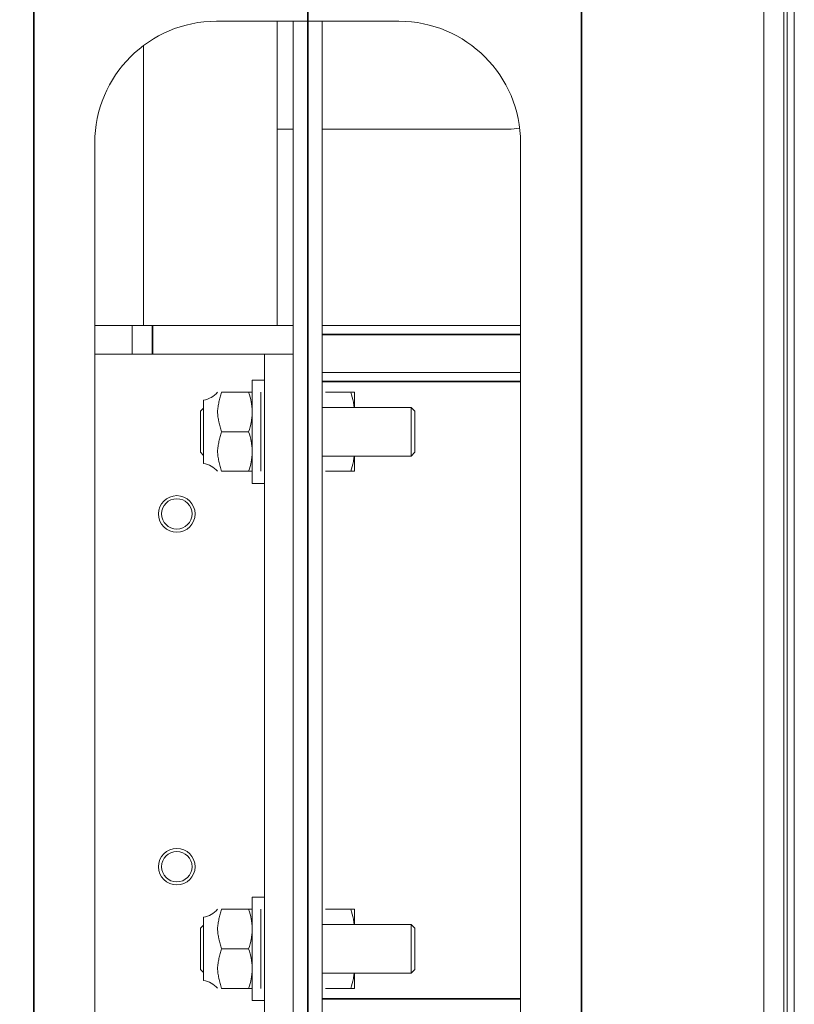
# Model space of a CAD drawing. Header units: millimetres. Extents: x 4 to 1188, y 1 to 840.
# Tile 101 of 203: x 407 to 426, y 681 to 704. Entities that reach past the tile are written whole.
import ezdxf

# ---------------------------------------------------------------- set-up
doc = ezdxf.new("R2010")
doc.units = ezdxf.units.MM
doc.layers.add('1', color=7, linetype='Continuous')
doc.styles.add('Arial Unicode MS', font='Arial Unicode MS')
doc.dimstyles.get("Standard").update_dxf_attribs({"dimtxt": 0.18, "dimasz": 0.18, "dimexe": 0.18, "dimexo": 0.0625, "dimgap": 0.09, "dimtad": 0, "dimtih": 1, "dimtoh": 1, "dimdec": 4, "dimzin": 0, "dimdsep": 46, "dimtxsty": 'Standard', "dimcen": 0.09, "dimadec": 0, "dimazin": 0, "dimtfac": 1, "dimtdec": 4, "dimtofl": 0, "dimtmove": 0, "dimatfit": 3, "dimfxl": 0, "dimtolj": 1, "dimtzin": 0, "dimarcsym": 0})

# ---------------------------------------------------------------- blocks, each defined once
blk = doc.blocks.new('_U9')
at = {"layer": '1', "color": 18, "lineweight": 35}
for p, q in [((407.831, 769.054), (407.831, 573.435)), ((420.689, 769.054), (420.689, 573.435)), ((407.831, 575.435), (420.689, 575.435))]:
    blk.add_line(p, q, dxfattribs=at)
at = {"layer": '1', "color": 18, "lineweight": 70}
for points in [[(407.831, 575.435), (411.331, 576.211), (411.331, 574.659)], [(420.689, 575.435), (417.189, 574.659), (417.189, 576.211)]]:
    blk.add_solid(points, dxfattribs=at)
at = {"layer": '1', "color": 18, "linetype": 'Continuous', "lineweight": 13, "insert": (410.89, 576.68), "char_height": 5, "attachment_point": 7, "line_spacing_factor": 1.047437, "style": 'Arial Unicode MS'}
blk.add_mtext('\\fArial Unicode MS|b0|i0;\\W1.0000;90', dxfattribs=at)
blk = doc.blocks.new('_U10')
at = {"layer": '1', "color": 18, "lineweight": 35}
for p, q in [((238.717, 599.868), (238.717, 822.725)), ((414.26, 599.868), (414.26, 822.725)), ((238.717, 820.725), (414.26, 820.725))]:
    blk.add_line(p, q, dxfattribs=at)
at = {"layer": '1', "color": 18, "lineweight": 70}
for points in [[(238.717, 820.725), (242.217, 821.501), (242.217, 819.949)], [(414.26, 820.725), (410.76, 819.949), (410.76, 821.501)]]:
    blk.add_solid(points, dxfattribs=at)
at = {"layer": '1', "color": 18, "linetype": 'Continuous', "lineweight": 13, "insert": (315.971, 823.285), "char_height": 5, "attachment_point": 7, "line_spacing_factor": 1.047437, "style": 'Arial Unicode MS'}
blk.add_mtext('\\fArial Unicode MS|b0|i0;\\W1.0000;{\\H1.21x;(}1229{\\H1.21x;)}', dxfattribs=at)

msp = doc.modelspace()

# ---------------------------------------------------------------- linework, layer by layer
at = {"layer": '1', "color": 18, "linetype": 'Continuous', "lineweight": 35}
for q in [(414.26, 808.7252), (414.26, 801.7252)]:
    msp.add_line((414.26, 662.8252), q, dxfattribs=at)
at = {"layer": '1', "color": 154, "linetype": 'Continuous', "lineweight": 13}
for p, q in [((425.5172, 716.768), (425.5172, 660.3966)), ((425.6886, 716.768), (425.6886, 660.3966)), ((425.4457, 668.3966), (425.4457, 708.768)), ((424.9743, 707.868), (424.9743, 669.2966)), ((416.4029, 704.2966), (412.1172, 704.2966)), ((413.5457, 704.2965), (413.5457, 697.1535)), ((413.9207, 672.8684), (413.9207, 704.2962)), ((414.5993, 672.8684), (414.5993, 704.2962)), ((410.4029, 703.7248), (410.4029, 697.1534)), ((413.9207, 701.7609), (413.5458, 701.7609)), ((418.9743, 701.7609), (414.5993, 701.7609)), ((409.26, 701.4394), (409.26, 675.7252)), ((419.26, 675.7252), (419.26, 701.4394)), ((410.1391, 697.1537), (409.26, 697.1537)), ((410.1391, 697.1537), (410.6159, 697.1537)), ((410.1391, 696.4752), (410.1391, 697.1537)), ((413.9207, 697.1537), (410.6159, 697.1537)), ((419.2598, 697.1537), (414.5991, 697.1537)), ((410.1391, 696.4752), (409.26, 696.4752)), ((410.6159, 696.4752), (410.1391, 696.4752)), ((413.2421, 696.4752), (410.6159, 696.4752)), ((413.2422, 696.4752), (413.9207, 696.4752)), ((413.2422, 680.6894), (413.2422, 696.4752)), ((413.2422, 695.868), (412.9565, 695.868)), ((412.9565, 695.868), (412.9565, 693.4394)), ((419.26, 696.0466), (414.5991, 696.0466)), ((411.8136, 695.3966), (411.8136, 694.6537)), ((412.2389, 695.5823), (412.8735, 695.5823)), ((413.1636, 695.118), (413.1636, 695.5823)), ((415.2735, 695.5823), (414.6822, 695.5823)), ((415.3565, 695.5823), (415.3565, 695.2252)), ((411.8136, 695.2073), (411.7422, 695.1359)), ((416.6886, 695.2252), (414.5993, 695.2252)), ((416.7779, 695.1359), (416.6886, 695.2252)), ((416.6886, 695.2252), (416.6886, 694.6537)), ((411.7422, 694.1716), (411.7422, 695.1359)), ((413.1636, 694.1894), (413.1636, 695.118)), ((416.7779, 694.6537), (416.7779, 695.1359)), ((411.8136, 694.6537), (411.8136, 693.9109)), ((412.2389, 694.6537), (412.8735, 694.6537)), ((416.6886, 694.6537), (416.6886, 694.0823)), ((416.7779, 694.1716), (416.7779, 694.6537)), ((411.7422, 694.1716), (411.8136, 694.1002)), ((413.1636, 693.7252), (413.1636, 694.1894)), ((414.5993, 694.0823), (416.6886, 694.0823)), ((415.3565, 694.0823), (415.3565, 693.7252)), ((416.6886, 694.0823), (416.7779, 694.1716)), ((412.2389, 693.7252), (412.8735, 693.7252)), ((415.2735, 693.7252), (414.6822, 693.7252)), ((412.9565, 693.4394), (413.2422, 693.4394)), ((413.2422, 683.7252), (412.9565, 683.7252)), ((412.9565, 683.7252), (412.9565, 681.2966)), ((412.2389, 683.4394), (412.8735, 683.4394)), ((413.1636, 682.9752), (413.1636, 683.4394)), ((415.2735, 683.4394), (414.6822, 683.4394)), ((415.3565, 683.4394), (415.3565, 683.0823)), ((411.8136, 683.2537), (411.8136, 682.5109)), ((411.8136, 683.0644), (411.7422, 682.993)), ((411.7422, 682.0287), (411.7422, 682.993)), ((413.1636, 682.0466), (413.1636, 682.9752)), ((416.6886, 683.0823), (414.5993, 683.0823)), ((416.7779, 682.993), (416.6886, 683.0823)), ((416.6886, 683.0823), (416.6886, 682.5109)), ((416.7779, 682.5109), (416.7779, 682.993)), ((411.8136, 682.5109), (411.8136, 681.768)), ((412.2389, 682.5109), (412.8735, 682.5109)), ((416.6886, 682.5109), (416.6886, 681.9394)), ((416.7779, 682.0287), (416.7779, 682.5109)), ((411.7422, 682.0287), (411.8136, 681.9573)), ((413.1636, 681.5823), (413.1636, 682.0466)), ((416.6886, 681.9394), (416.7779, 682.0287)), ((414.5993, 681.9394), (416.6886, 681.9394)), ((415.3565, 681.9394), (415.3565, 681.5823)), ((412.2389, 681.5823), (412.8735, 681.5823)), ((415.2735, 681.5823), (414.6822, 681.5823)), ((412.9565, 681.2966), (413.2422, 681.2966))]:
    msp.add_line(p, q, dxfattribs=at)
at = {"layer": '1', "color": 154, "linetype": 'Continuous', "lineweight": 35}
for p, q in [((410.6159, 697.1537), (410.6159, 696.4752)), ((414.5991, 696.9394), (419.26, 696.9394)), ((419.26, 695.8323), (414.5991, 695.8323)), ((414.5991, 681.3323), (419.26, 681.3323))]:
    msp.add_line(p, q, dxfattribs=at)
at = {"layer": '1', "color": 154, "linetype": 'Continuous', "lineweight": 13}
for centre, radius in [((411.1862, 692.7252), 0.4286), ((411.1862, 692.7252), 0.3571), ((411.1862, 684.4394), 0.4286), ((411.1862, 684.4394), 0.3571)]:
    msp.add_circle(centre, radius, dxfattribs=at)
for centre, radius, start, end in [((412.1172, 701.4394), 2.8571, 90, 180), ((416.4029, 701.4394), 2.8571, 0, 90), ((418.9743, 703.1894), 1.4286, 270, 280.67766), ((411.7112, 695.968), 0.5805, 280.15509, 318.28929), ((411.7112, 693.3394), 0.5805, 41.6714, 79.84491), ((411.7112, 683.8252), 0.5805, 280.15509, 318.28929), ((411.7112, 681.1966), 0.5805, 41.6714, 79.84491)]:
    msp.add_arc(centre, radius, start, end, dxfattribs=at)
for points, knots in [([(412.2389, 695.5823), (412.2288, 695.5443), (412.218, 695.5063), (412.1967, 695.4304), (412.1863, 695.3924), (412.1678, 695.3163), (412.1599, 695.2781), (412.1515, 695.2205), (412.1492, 695.2012), (412.1461, 695.1626), (412.1453, 695.1432), (412.145, 695.1044), (412.1456, 695.0849), (412.1482, 695.0458), (412.1502, 695.0262), (412.1555, 694.9868), (412.1588, 694.9671), (412.1646, 694.9374), (412.1666, 694.9276), (412.1709, 694.9078), (412.1732, 694.898), (412.1849, 694.8488), (412.1956, 694.8098), (412.2174, 694.7318), (412.2285, 694.6928), (412.2389, 694.6537)], [0, 0, 0, 0, 0.125, 0.125, 0.25, 0.25, 0.375, 0.375, 0.4375, 0.4375, 0.5, 0.5, 0.5625, 0.5625, 0.625, 0.625, 0.6875, 0.6875, 0.71875, 0.71875, 0.75, 0.75, 0.875, 0.875, 1, 1, 1, 1]), ([(412.9565, 695.5823), (412.9564, 695.5823), (412.9545, 695.5823), (412.947, 695.5823), (412.9414, 695.5823), (412.927, 695.5823), (412.9182, 695.5823), (412.9054, 695.5823), (412.9027, 695.5823), (412.8973, 695.5823), (412.8945, 695.5823), (412.8859, 695.5823), (412.8798, 695.5823), (412.8735, 695.5823)], [0, 0, 0, 0, 0.25, 0.25, 0.5, 0.5, 0.75, 0.75, 0.8125, 0.8125, 0.875, 0.875, 1, 1, 1, 1]), ([(412.8735, 695.5823), (412.8988, 695.5063), (412.9197, 695.4298), (412.9413, 695.3139), (412.9469, 695.275), (412.9545, 695.1969), (412.9565, 695.1576), (412.9565, 695.118)], [0, 0, 0, 0, 0.5, 0.5, 0.75, 0.75, 1, 1, 1, 1]), ([(415.2735, 695.5823), (415.2798, 695.5823), (415.2859, 695.5823), (415.2945, 695.5823), (415.2973, 695.5823), (415.3027, 695.5823), (415.3054, 695.5823), (415.3182, 695.5823), (415.327, 695.5823), (415.3414, 695.5823), (415.347, 695.5823), (415.3545, 695.5823), (415.3564, 695.5823), (415.3564, 695.5823)], [0, 0, 0, 0, 0.125126, 0.125126, 0.187689, 0.187689, 0.250252, 0.250252, 0.500504, 0.500504, 0.7507559, 0.7507559, 1, 1, 1, 1]), ([(415.3517, 695.2258), (415.3513, 695.2293), (415.351, 695.2327), (415.3469, 695.2753), (415.3413, 695.3142), (415.3196, 695.4301), (415.2988, 695.5065), (415.2735, 695.5823)], [0, 0, 0, 0, 0.0284581, 0.0284581, 0.3523054, 0.3523054, 1, 1, 1, 1]), ([(412.9565, 695.118), (412.9565, 695.1082), (412.9563, 695.0983), (412.9558, 695.0785), (412.9555, 695.0687), (412.954, 695.0391), (412.9526, 695.0195), (412.9469, 694.9607), (412.9413, 694.9218), (412.9196, 694.8059), (412.8988, 694.7295), (412.8735, 694.6537)], [0, 0, 0, 0, 0.0625, 0.0625, 0.125, 0.125, 0.25, 0.25, 0.5, 0.5, 1, 1, 1, 1]), ([(412.2389, 694.6537), (412.2288, 694.6157), (412.218, 694.5778), (412.1967, 694.5018), (412.1863, 694.4639), (412.1678, 694.3877), (412.1599, 694.3495), (412.1515, 694.2919), (412.1492, 694.2727), (412.1461, 694.234), (412.1453, 694.2147), (412.145, 694.1758), (412.1456, 694.1563), (412.1482, 694.1172), (412.1502, 694.0976), (412.1555, 694.0583), (412.1588, 694.0385), (412.1646, 694.0089), (412.1666, 693.999), (412.1709, 693.9793), (412.1732, 693.9694), (412.1849, 693.9203), (412.1956, 693.8812), (412.2174, 693.8032), (412.2285, 693.7643), (412.2389, 693.7252)], [0, 0, 0, 0, 0.125, 0.125, 0.25, 0.25, 0.375, 0.375, 0.4375, 0.4375, 0.5, 0.5, 0.5625, 0.5625, 0.625, 0.625, 0.6875, 0.6875, 0.71875, 0.71875, 0.75, 0.75, 0.875, 0.875, 1, 1, 1, 1]), ([(412.8735, 694.6537), (412.8988, 694.5778), (412.9197, 694.5013), (412.9413, 694.3853), (412.9469, 694.3465), (412.9545, 694.2683), (412.9565, 694.229), (412.9565, 694.1894)], [0, 0, 0, 0, 0.5, 0.5, 0.75, 0.75, 1, 1, 1, 1]), ([(412.9565, 694.1894), (412.9565, 694.1796), (412.9563, 694.1697), (412.9558, 694.15), (412.9555, 694.1401), (412.954, 694.1105), (412.9526, 694.0909), (412.9469, 694.0322), (412.9413, 693.9933), (412.9196, 693.8773), (412.8988, 693.8009), (412.8735, 693.7252)], [0, 0, 0, 0, 0.0625, 0.0625, 0.125, 0.125, 0.25, 0.25, 0.5, 0.5, 1, 1, 1, 1]), ([(415.2735, 693.7252), (415.2988, 693.8011), (415.3197, 693.8776), (415.3413, 693.9936), (415.3469, 694.0324), (415.351, 694.0748), (415.3513, 694.0781), (415.3516, 694.0813)], [0, 0, 0, 0, 0.6485347, 0.6485347, 0.9728021, 0.9728021, 1, 1, 1, 1]), ([(412.8735, 693.7252), (412.8798, 693.7252), (412.8859, 693.7252), (412.8945, 693.7252), (412.8973, 693.7252), (412.9027, 693.7252), (412.9054, 693.7252), (412.9182, 693.7252), (412.927, 693.7252), (412.9414, 693.7252), (412.947, 693.7252), (412.9545, 693.7252), (412.9564, 693.7252), (412.9564, 693.7252)], [0, 0, 0, 0, 0.1251261, 0.1251261, 0.1876891, 0.1876891, 0.2502521, 0.2502521, 0.5005042, 0.5005042, 0.7507563, 0.7507563, 1, 1, 1, 1]), ([(415.3565, 693.7252), (415.3564, 693.7252), (415.3545, 693.7252), (415.347, 693.7252), (415.3414, 693.7252), (415.327, 693.7252), (415.3182, 693.7252), (415.3054, 693.7252), (415.3027, 693.7252), (415.2973, 693.7252), (415.2945, 693.7252), (415.2859, 693.7252), (415.2798, 693.7252), (415.2735, 693.7252)], [0, 0, 0, 0, 0.25, 0.25, 0.5, 0.5, 0.75, 0.75, 0.8125, 0.8125, 0.875, 0.875, 1, 1, 1, 1]), ([(412.2389, 683.4394), (412.2288, 683.4014), (412.218, 683.3635), (412.1967, 683.2876), (412.1863, 683.2496), (412.1678, 683.1734), (412.1599, 683.1352), (412.1515, 683.0776), (412.1492, 683.0584), (412.1461, 683.0198), (412.1453, 683.0004), (412.145, 682.9615), (412.1456, 682.942), (412.1482, 682.9029), (412.1502, 682.8833), (412.1555, 682.844), (412.1588, 682.8242), (412.1646, 682.7946), (412.1666, 682.7847), (412.1709, 682.765), (412.1732, 682.7551), (412.1849, 682.706), (412.1956, 682.6669), (412.2174, 682.5889), (412.2285, 682.55), (412.2389, 682.5109)], [0, 0, 0, 0, 0.125, 0.125, 0.25, 0.25, 0.375, 0.375, 0.4375, 0.4375, 0.5, 0.5, 0.5625, 0.5625, 0.625, 0.625, 0.6875, 0.6875, 0.71875, 0.71875, 0.75, 0.75, 0.875, 0.875, 1, 1, 1, 1]), ([(412.9565, 683.4394), (412.9564, 683.4394), (412.9545, 683.4394), (412.947, 683.4394), (412.9414, 683.4394), (412.927, 683.4394), (412.9182, 683.4394), (412.9054, 683.4394), (412.9027, 683.4394), (412.8973, 683.4394), (412.8945, 683.4394), (412.8859, 683.4394), (412.8798, 683.4394), (412.8735, 683.4394)], [0, 0, 0, 0, 0.25, 0.25, 0.5, 0.5, 0.75, 0.75, 0.8125, 0.8125, 0.875, 0.875, 1, 1, 1, 1]), ([(412.8735, 683.4394), (412.8988, 683.3635), (412.9197, 683.287), (412.9413, 683.171), (412.9469, 683.1322), (412.9545, 683.054), (412.9565, 683.0147), (412.9565, 682.9752)], [0, 0, 0, 0, 0.5, 0.5, 0.75, 0.75, 1, 1, 1, 1]), ([(415.2735, 683.4394), (415.2798, 683.4394), (415.2859, 683.4394), (415.2945, 683.4394), (415.2973, 683.4394), (415.3027, 683.4394), (415.3054, 683.4394), (415.3182, 683.4394), (415.327, 683.4394), (415.3414, 683.4394), (415.347, 683.4394), (415.3545, 683.4394), (415.3564, 683.4394), (415.3564, 683.4394)], [0, 0, 0, 0, 0.125126, 0.125126, 0.187689, 0.187689, 0.250252, 0.250252, 0.500504, 0.500504, 0.7507559, 0.7507559, 1, 1, 1, 1]), ([(415.3517, 683.083), (415.3513, 683.0864), (415.351, 683.0898), (415.3469, 683.1324), (415.3413, 683.1713), (415.3196, 683.2873), (415.2988, 683.3637), (415.2735, 683.4394)], [0, 0, 0, 0, 0.0284581, 0.0284581, 0.3523054, 0.3523054, 1, 1, 1, 1]), ([(412.9565, 682.9752), (412.9565, 682.9653), (412.9563, 682.9554), (412.9558, 682.9357), (412.9555, 682.9258), (412.954, 682.8962), (412.9526, 682.8766), (412.9469, 682.8179), (412.9413, 682.779), (412.9196, 682.663), (412.8988, 682.5866), (412.8735, 682.5109)], [0, 0, 0, 0, 0.0625, 0.0625, 0.125, 0.125, 0.25, 0.25, 0.5, 0.5, 1, 1, 1, 1]), ([(412.2389, 682.5109), (412.2288, 682.4729), (412.218, 682.4349), (412.1967, 682.359), (412.1863, 682.321), (412.1678, 682.2448), (412.1599, 682.2066), (412.1515, 682.149), (412.1492, 682.1298), (412.1461, 682.0912), (412.1453, 682.0718), (412.145, 682.033), (412.1456, 682.0135), (412.1482, 681.9744), (412.1502, 681.9547), (412.1555, 681.9154), (412.1588, 681.8957), (412.1646, 681.866), (412.1666, 681.8561), (412.1709, 681.8364), (412.1732, 681.8266), (412.1849, 681.7774), (412.1956, 681.7384), (412.2174, 681.6604), (412.2285, 681.6214), (412.2389, 681.5823)], [0, 0, 0, 0, 0.125, 0.125, 0.25, 0.25, 0.375, 0.375, 0.4375, 0.4375, 0.5, 0.5, 0.5625, 0.5625, 0.625, 0.625, 0.6875, 0.6875, 0.71875, 0.71875, 0.75, 0.75, 0.875, 0.875, 1, 1, 1, 1]), ([(412.8735, 682.5109), (412.8988, 682.4349), (412.9197, 682.3584), (412.9413, 682.2425), (412.9469, 682.2036), (412.9545, 682.1254), (412.9565, 682.0861), (412.9565, 682.0466)], [0, 0, 0, 0, 0.5, 0.5, 0.75, 0.75, 1, 1, 1, 1]), ([(412.9565, 682.0466), (412.9565, 682.0367), (412.9563, 682.0269), (412.9558, 682.0071), (412.9555, 681.9972), (412.954, 681.9677), (412.9526, 681.948), (412.9469, 681.8893), (412.9413, 681.8504), (412.9196, 681.7344), (412.8988, 681.6581), (412.8735, 681.5823)], [0, 0, 0, 0, 0.0625, 0.0625, 0.125, 0.125, 0.25, 0.25, 0.5, 0.5, 1, 1, 1, 1]), ([(415.2735, 681.5823), (415.2988, 681.6582), (415.3197, 681.7348), (415.3413, 681.8507), (415.3469, 681.8896), (415.351, 681.9319), (415.3513, 681.9352), (415.3516, 681.9385)], [0, 0, 0, 0, 0.6485347, 0.6485347, 0.9728021, 0.9728021, 1, 1, 1, 1]), ([(412.8735, 681.5823), (412.8798, 681.5823), (412.8859, 681.5823), (412.8945, 681.5823), (412.8973, 681.5823), (412.9027, 681.5823), (412.9054, 681.5823), (412.9182, 681.5823), (412.927, 681.5823), (412.9414, 681.5823), (412.947, 681.5823), (412.9545, 681.5823), (412.9564, 681.5823), (412.9564, 681.5823)], [0, 0, 0, 0, 0.1251261, 0.1251261, 0.1876891, 0.1876891, 0.2502521, 0.2502521, 0.5005042, 0.5005042, 0.7507563, 0.7507563, 1, 1, 1, 1]), ([(415.3565, 681.5823), (415.3564, 681.5823), (415.3545, 681.5823), (415.347, 681.5823), (415.3414, 681.5823), (415.327, 681.5823), (415.3182, 681.5823), (415.3054, 681.5823), (415.3027, 681.5823), (415.2973, 681.5823), (415.2945, 681.5823), (415.2859, 681.5823), (415.2798, 681.5823), (415.2735, 681.5823)], [0, 0, 0, 0, 0.25, 0.25, 0.5, 0.5, 0.75, 0.75, 0.8125, 0.8125, 0.875, 0.875, 1, 1, 1, 1])]:
    msp.add_open_spline(points, degree=3, knots=knots, dxfattribs=at)

# ---------------------------------------------------------------- dimensions: what is measured, and where the dimension line sits
at = {"layer": '1', "color": 18, "linetype": 'Continuous', "lineweight": 13}
for base, p1, p2, override, picture, middle in [((414.26, 820.7252), (238.7172, 598.868), (414.26, 598.868), {"dimtxt": 5, "dimasz": 3.5, "dimexe": 2, "dimexo": 1, "dimgap": 2.5, "dimtad": 1, "dimtih": 1, "dimtoh": 0, "dimdec": 0, "dimlfac": 7, "dimzin": 8, "dimdsep": 44, "dimlunit": 2, "dimpost": '(<>)', "dimtxsty": 'Arial Unicode MS', "dimsah": 1, "dimse1": 0, "dimse2": 0, "dimsd1": 0, "dimsd2": 0, "dimclrd": 18, "dimclre": 18, "dimclrt": 18, "dimtm": -0.1, "dimtfac": 0.4, "dimtdec": 2, "dimtofl": 1, "dimtmove": 0, "dimtzin": 8, "dimlwd": 35, "dimlwe": 35}, '_U10', (326.4886, 820.7252)), ((420.6886, 575.4353), (407.8315, 770.0537), (420.6886, 770.0537), {"dimtxt": 5, "dimasz": 3.5, "dimexe": 2, "dimexo": 1, "dimgap": 2.5, "dimtad": 1, "dimtih": 1, "dimtoh": 0, "dimdec": 2, "dimlfac": 7, "dimzin": 8, "dimdsep": 44, "dimlunit": 2, "dimtxsty": 'Arial Unicode MS', "dimsah": 1, "dimse1": 0, "dimse2": 0, "dimsd1": 0, "dimsd2": 0, "dimclrd": 18, "dimclre": 18, "dimclrt": 18, "dimtol": 0, "dimtm": -0.1, "dimtfac": 0.4, "dimtdec": 2, "dimtofl": 1, "dimtmove": 0, "dimtzin": 8, "dimlwd": 35, "dimlwe": 35}, '_U9', (414.26, 575.4353))]:
    dim = msp.add_linear_dim(base=base, p1=p1, p2=p2, dimstyle='Standard', override=override, dxfattribs=at)
    dim.commit()
    dim.dimension.update_dxf_attribs({"geometry": picture, "text_midpoint": middle, "dimtype": 160})

doc.saveas('drawing.dxf')
